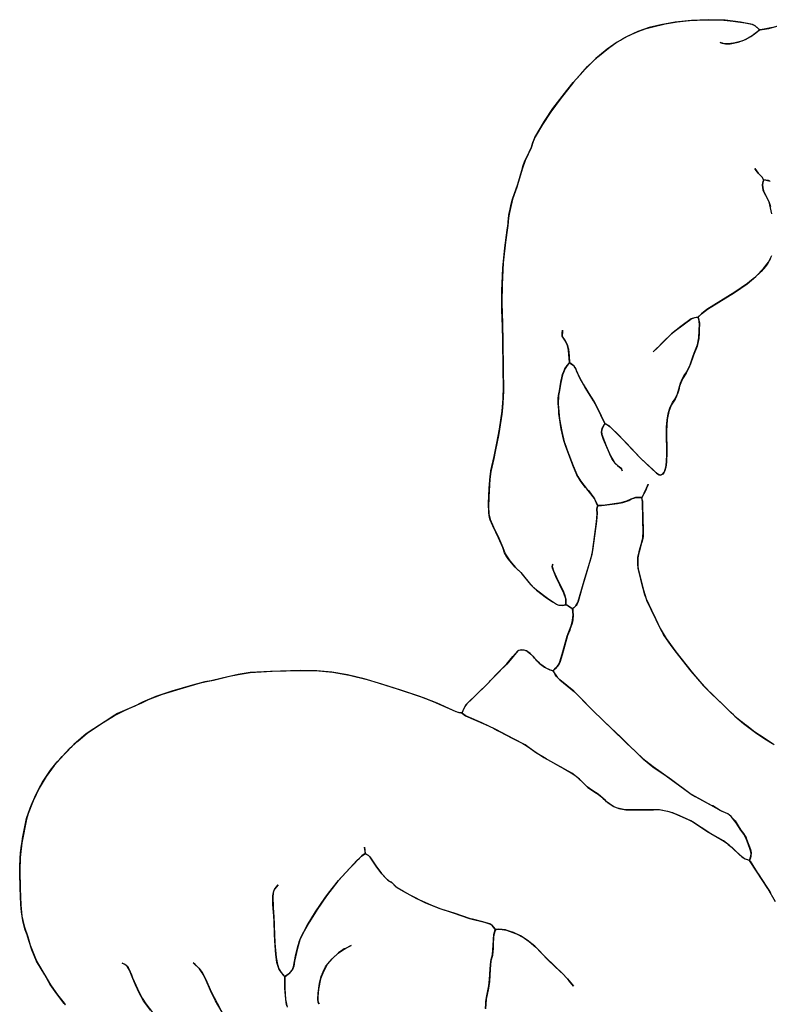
# Model space of a CAD drawing. Extents: x 0 to 8.8, y 0.1 to 11.
# Tile 8 of 11: x 0 to 3.9, y 5.6 to 10.7. Entities that reach past the tile are written whole.
import ezdxf

# ---------------------------------------------------------------- set-up
doc = ezdxf.new("R2010")
doc.units = 0

msp = doc.modelspace()

# ---------------------------------------------------------------- linework, layer by layer
for points in [[(3.9556, 10.6907), (3.9384, 10.6865), (3.9295, 10.6846), (3.8918, 10.6789), (3.8839, 10.6815), (3.8667, 10.6977), (3.85, 10.7066), (3.7888, 10.7187), (3.7091, 10.7278), (3.6207, 10.7309), (3.5331, 10.7273), (3.4479, 10.7178), (3.3731, 10.7042), (3.3127, 10.6895), (3.2542, 10.6694), (3.1983, 10.644), (3.1451, 10.6135), (3.0943, 10.5781), (3.0353, 10.5283), (2.9799, 10.474), (2.9188, 10.4054), (2.8482, 10.3172), (2.7997, 10.2513), (2.7574, 10.1856), (2.7194, 10.1204), (2.709, 10.0971), (2.6981, 10.0634), (2.6668, 9.9988), (2.6504, 9.9524), (2.6268, 9.8716), (2.6227, 9.8592), (2.6009, 9.7962), (2.5851, 9.7267), (2.5802, 9.6991), (2.5768, 9.6593), (2.5639, 9.5725), (2.5528, 9.4646), (2.5465, 9.3531), (2.5451, 9.2553), (2.5482, 9.1491), (2.5511, 9.0541), (2.5519, 8.9151), (2.554, 8.7995), (2.551, 8.7342), (2.549, 8.7103), (2.5451, 8.6783), (2.5328, 8.5988), (2.527, 8.5673), (2.512, 8.4918), (2.5027, 8.4471), (2.4878, 8.3794), (2.4832, 8.3385), (2.4773, 8.2449), (2.4758, 8.1944), (2.4778, 8.1587), (2.4845, 8.1296), (2.5025, 8.0888), (2.5291, 8.0315), (2.5501, 7.9833), (2.5621, 7.9511), (2.5862, 7.9149), (2.6167, 7.8802), (2.6446, 7.8532), (2.6951, 7.7912), (2.7258, 7.7614), (2.7706, 7.7271), (2.8093, 7.7007), (2.8328, 7.6863), (2.8413, 7.6832), (2.8597, 7.6816), (2.8797, 7.6858), (2.8925, 7.6776), (2.9057, 7.6692), (2.9107, 7.6662), (2.9144, 7.6623), (2.9155, 7.652), (2.9163, 7.6287), (2.9147, 7.6087), (2.9125, 7.5969), (2.911, 7.5898), (2.9049, 7.57), (2.9018, 7.5614), (2.8986, 7.5532), (2.8872, 7.5253), (2.8591, 7.424), (2.849, 7.3902), (2.8415, 7.3742), (2.823, 7.3523), (2.8125, 7.3414), (2.8057, 7.3432), (2.7993, 7.3452), (2.7732, 7.3566), (2.7482, 7.3744), (2.7412, 7.3807), (2.7282, 7.3936), (2.7221, 7.4001), (2.7154, 7.4076), (2.7096, 7.4141), (2.6927, 7.432), (2.6741, 7.4453), (2.6623, 7.4498), (2.6491, 7.4509), (2.6322, 7.4471), (2.6282, 7.4453), (2.5883, 7.3974), (2.571, 7.377), (2.5294, 7.3363), (2.5224, 7.3285), (2.4876, 7.2925), (2.4741, 7.2778), (2.3628, 7.1698), (2.353, 7.155), (2.3423, 7.1329), (2.338, 7.1238), (2.3346, 7.1222), (2.3203, 7.1247), (2.3072, 7.1287), (2.2077, 7.1739), (2.1377, 7.2017), (2.0193, 7.2415), (1.9209, 7.2721), (1.8275, 7.3002), (1.7405, 7.3205), (1.6601, 7.3343), (1.581, 7.3422), (1.4966, 7.344), (1.3396, 7.3387), (1.2349, 7.3324), (1.1721, 7.3228), (1.0885, 7.3037), (1.032, 7.29), (0.9989, 7.2846), (0.9335, 7.2661), (0.8264, 7.236), (0.7422, 7.2076), (0.6857, 7.1836), (0.6737, 7.1775), (0.6295, 7.1564), (0.6159, 7.1505), (0.5442, 7.1189), (0.5155, 7.1028), (0.508, 7.0976), (0.4194, 7.0402), (0.3803, 7.0133), (0.3167, 6.9582), (0.2631, 6.905), (0.2137, 6.8483), (0.1718, 6.7918), (0.1352, 6.7299), (0.1044, 6.6649), (0.0784, 6.5989), (0.0685, 6.5691), (0.0457, 6.4462), (0.0364, 6.3692), (0.0338, 6.3025), (0.0365, 6.2085), (0.0395, 6.1221), (0.0457, 6.0652), (0.0572, 6.0118), (0.0755, 5.9576), (0.0886, 5.914), (0.1155, 5.8439), (0.1268, 5.8214), (0.1705, 5.7494), (0.1945, 5.7075), (0.2303, 5.6552), (0.2648, 5.6109), (0.2711, 5.6036)], [(3.9454, 9.488), (3.9291, 9.4605), (3.9184, 9.4466), (3.8958, 9.4209), (3.8612, 9.3876), (3.8376, 9.3679), (3.8251, 9.3581), (3.7592, 9.3121), (3.6137, 9.2219), (3.5855, 9.2004), (3.5666, 9.182), (3.548, 9.1792), (3.5317, 9.173), (3.4782, 9.1344), (3.4285, 9.0958), (3.3853, 9.0532), (3.3525, 9.0199), (3.3339, 9.0023), (3.3463, 9.0138), (3.3695, 9.0369), (3.4073, 9.0756), (3.43, 9.0972), (3.4427, 9.1078), (3.496, 9.1473), (3.5293, 9.1718), (3.546, 9.1787), (3.5612, 9.1816), (3.5677, 9.1807), (3.569, 9.1768), (3.5717, 9.1666), (3.5739, 9.1511), (3.5735, 9.1134), (3.5732, 9.0988), (3.5715, 9.0722), (3.5651, 9.0399), (3.5621, 9.0312), (3.5432, 8.984), (3.5268, 8.935), (3.5234, 8.9269), (3.5199, 8.919), (3.5045, 8.8911), (3.4855, 8.8622), (3.4714, 8.823), (3.4665, 8.8047), (3.46, 8.7835), (3.4574, 8.7763), (3.4545, 8.769), (3.4478, 8.7558), (3.4267, 8.7247), (3.4142, 8.6921), (3.4062, 8.649), (3.4034, 8.5909), (3.4051, 8.4802), (3.4031, 8.4276), (3.3997, 8.4019), (3.3931, 8.3784), (3.3892, 8.3713), (3.3837, 8.3657), (3.3703, 8.3603), (3.3634, 8.3627), (3.3579, 8.3654), (3.3493, 8.372), (3.3006, 8.4179), (3.2655, 8.4505), (3.1931, 8.5275), (3.1273, 8.5943), (3.1041, 8.616), (3.0818, 8.629), (3.0395, 8.7155), (3.0226, 8.7467), (2.9795, 8.8161), (2.9536, 8.8616), (2.9346, 8.9035), (2.9316, 8.9111), (2.9275, 8.9192), (2.9219, 8.9267), (2.9056, 8.9403), (2.8975, 8.9464), (2.8921, 9.0106), (2.887, 9.0356), (2.8761, 9.0578), (2.8593, 9.0833), (2.8598, 9.0994), (2.8615, 9.1152), (2.8607, 9.1087), (2.8598, 9.0819), (2.8748, 9.0599), (2.8857, 9.0397), (2.8909, 9.0204), (2.8918, 9.0153), (2.8956, 8.9799), (2.8975, 8.9476), (2.8749, 8.9144), (2.8615, 8.8819), (2.851, 8.8344), (2.8463, 8.8008), (2.8406, 8.775), (2.8392, 8.7304), (2.8464, 8.6514), (2.857, 8.5866), (2.8695, 8.5337), (2.8784, 8.5102), (2.882, 8.5009), (2.886, 8.4899), (2.9164, 8.4091), (2.9358, 8.3635), (2.9419, 8.3522), (2.9545, 8.3313), (2.9901, 8.2855), (2.996, 8.2794), (3.0243, 8.2425), (3.0275, 8.2371), (3.0422, 8.2066), (3.0435, 8.197), (3.0407, 8.1827), (3.0412, 8.1624), (3.0389, 8.1197), (3.0198, 7.9803), (3.0145, 7.9472), (2.9881, 7.8583), (2.9644, 7.7767), (2.9424, 7.7022), (2.9351, 7.6867), (2.932, 7.6821), (2.9182, 7.6676), (2.915, 7.6651), (2.9081, 7.6677), (2.8968, 7.6749), (2.8841, 7.6831), (2.8814, 7.6848), (2.8794, 7.6909), (2.8779, 7.7156), (2.8685, 7.7463), (2.8266, 7.8329), (2.8118, 7.8669), (2.8091, 7.8752), (2.8074, 7.8851), (2.81, 7.8966), (2.8091, 7.8936), (2.8076, 7.8837), (2.8136, 7.8626), (2.8373, 7.8118), (2.8611, 7.764), (2.8642, 7.7571), (2.8734, 7.7333), (2.8759, 7.7249), (2.8781, 7.7144), (2.8789, 7.7091), (2.8794, 7.7028), (2.8783, 7.6856), (2.8601, 7.6816), (2.8457, 7.682), (2.8393, 7.6837), (2.8304, 7.6874), (2.7835, 7.7182), (2.7321, 7.756), (2.7155, 7.7703), (2.6955, 7.7907), (2.6489, 7.8482), (2.6206, 7.8764), (2.6149, 7.8819), (2.5868, 7.9141), (2.579, 7.9245), (2.5719, 7.9348), (2.5598, 7.956), (2.5503, 7.9831), (2.5283, 8.0333), (2.499, 8.0959), (2.4851, 8.1277), (2.4816, 8.139), (2.477, 8.1643), (2.4764, 8.2149), (2.4798, 8.2912), (2.4846, 8.3556), (2.4855, 8.3648), (2.488, 8.3819), (2.505, 8.4574), (2.5184, 8.5262), (2.5329, 8.5995), (2.5468, 8.6926), (2.5527, 8.7589), (2.5537, 8.82), (2.552, 8.909), (2.5507, 9.0705), (2.5468, 9.1849), (2.5457, 9.213), (2.5455, 9.3188), (2.5507, 9.4378), (2.5604, 9.5425), (2.5728, 9.6354), (2.5779, 9.6695), (2.5784, 9.6771), (2.5822, 9.7137), (2.5839, 9.7218), (2.5887, 9.7451), (2.5945, 9.7715), (2.6011, 9.7968), (2.6278, 9.8756), (2.652, 9.958), (2.6548, 9.9673), (2.6656, 9.9961), (2.6869, 10.0411), (2.6992, 10.0668), (2.7071, 10.0919), (2.7091, 10.0973), (2.7113, 10.1031), (2.7179, 10.1178), (2.7676, 10.2023), (2.8113, 10.2679), (2.883, 10.3617), (2.9175, 10.404), (2.9543, 10.4464), (2.9922, 10.4869), (3.0451, 10.5374), (3.1002, 10.5825), (3.1392, 10.6097), (3.1629, 10.6245), (3.174, 10.6309), (3.1859, 10.6375), (3.2229, 10.656), (3.2469, 10.6665), (3.2729, 10.6765), (3.2977, 10.685), (3.3106, 10.6889), (3.3246, 10.6928), (3.3956, 10.709), (3.4587, 10.7194), (3.4899, 10.7233), (3.5222, 10.7266), (3.6047, 10.7308), (3.6866, 10.7295), (3.7345, 10.7257), (3.7504, 10.724), (3.8131, 10.7147), (3.8467, 10.7077), (3.8624, 10.7008), (3.8788, 10.6872), (3.8854, 10.6797), (3.8805, 10.6724), (3.8742, 10.6668), (3.8641, 10.6586), (3.8585, 10.6542), (3.8493, 10.6477), (3.8284, 10.6349), (3.8182, 10.6296), (3.8032, 10.6231), (3.7947, 10.6199), (3.7606, 10.6102), (3.7524, 10.6085), (3.7227, 10.6048), (3.704, 10.6059), (3.6943, 10.6083), (3.6822, 10.6123), (3.6933, 10.6086), (3.7108, 10.605), (3.7345, 10.6058), (3.776, 10.6142), (3.814, 10.6279), (3.8429, 10.6434), (3.8687, 10.6624), (3.885, 10.6771), (3.8899, 10.6788), (3.9355, 10.6859), (3.9901, 10.7009)], [(3.94, 9.8917), (3.9346, 9.893), (3.9082, 9.8972), (3.9055, 9.9036), (3.9027, 9.9091), (3.88, 9.9325), (3.8693, 9.9462), (3.8631, 9.9561), (3.8811, 9.9314), (3.9014, 9.9106), (3.9081, 9.8975), (3.9034, 9.8731), (3.904, 9.8563), (3.9081, 9.84), (3.9236, 9.8087), (3.9365, 9.7841), (3.9441, 9.7579)], [(3.952, 9.7203), (3.937, 9.7828), (3.9198, 9.8153), (3.91, 9.8346), (3.9072, 9.8423), (3.9057, 9.8477), (3.9041, 9.8558), (3.9033, 9.8713), (3.9043, 9.8804), (3.9063, 9.8901), (3.9091, 9.8967), (3.9225, 9.8951), (3.9427, 9.8909)], [(3.9638, 6.9561), (3.9109, 6.9902), (3.8636, 7.0226), (3.8206, 7.0544), (3.8095, 7.0631), (3.7983, 7.0718), (3.7869, 7.0809), (3.7744, 7.0911), (3.751, 7.1119), (3.7392, 7.1232), (3.693, 7.1691), (3.6378, 7.2214), (3.6004, 7.2595), (3.5313, 7.3403), (3.4479, 7.446), (3.4268, 7.4741), (3.3881, 7.531), (3.3796, 7.5451), (3.3712, 7.5601), (3.3558, 7.5908), (3.3487, 7.6065), (3.3339, 7.6386), (3.3105, 7.6859), (3.303, 7.7022), (3.2963, 7.719), (3.2905, 7.7363), (3.2727, 7.8026), (3.2633, 7.8405), (3.2553, 7.8741), (3.2532, 7.8983), (3.2534, 7.9337), (3.2602, 7.9605), (3.2625, 7.9695), (3.2702, 7.9986), (3.2795, 8.0338), (3.2815, 8.0661), (3.2806, 8.0915), (3.2803, 8.1003), (3.2801, 8.1087), (3.2796, 8.1378), (3.2786, 8.2172), (3.2758, 8.2351), (3.2739, 8.241), (3.2993, 8.2916), (3.3072, 8.3132), (3.305, 8.3063), (3.3023, 8.2992), (3.2995, 8.2921), (3.2965, 8.2851), (3.2933, 8.2781), (3.2748, 8.2442), (3.2693, 8.2429), (3.2604, 8.2441), (3.2411, 8.2435), (3.223, 8.2376), (3.2173, 8.2343), (3.1952, 8.2238), (3.1644, 8.2155), (3.1594, 8.2147), (3.1544, 8.2135), (3.083, 8.2039), (3.0781, 8.2028), (3.069, 8.2018), (3.052, 8.2015), (3.0478, 8.2014), (3.0442, 8.2028), (3.0387, 8.2146), (3.0272, 8.2378), (2.9949, 8.2806), (2.9894, 8.2863), (2.9815, 8.2953), (2.9744, 8.3046), (2.9549, 8.3308), (2.9362, 8.3625), (2.9185, 8.4027), (2.8889, 8.4808), (2.8765, 8.5145), (2.8673, 8.5411), (2.8541, 8.6011), (2.8428, 8.6814), (2.8413, 8.6983), (2.839, 8.7328), (2.8388, 8.7468), (2.8389, 8.7545), (2.8393, 8.7616), (2.8421, 8.7849), (2.8457, 8.7989), (2.8509, 8.834), (2.8525, 8.8441), (2.8546, 8.8546), (2.8569, 8.8652), (2.8601, 8.8776), (2.8637, 8.8888), (2.865, 8.8929), (2.868, 8.9004), (2.8739, 8.9127), (2.8856, 8.9312), (2.8974, 8.945), (2.9088, 8.9383), (2.9167, 8.932), (2.9224, 8.9261), (2.9267, 8.9206), (2.9332, 8.9071), (2.9482, 8.8727), (2.9686, 8.8345), (3.0073, 8.772), (3.0263, 8.7411), (3.0448, 8.705), (3.0798, 8.6332), (3.0784, 8.6228), (3.0685, 8.6029), (3.0647, 8.587), (3.0652, 8.5725), (3.0892, 8.5119), (3.1111, 8.4612), (3.1304, 8.428), (3.1476, 8.4097), (3.1667, 8.3952), (3.172, 8.3828), (3.1707, 8.3923), (3.1503, 8.4073), (3.1456, 8.4112), (3.1407, 8.4159), (3.1346, 8.4225), (3.132, 8.4257), (3.1297, 8.4291), (3.1202, 8.4441), (3.1111, 8.4614), (3.1035, 8.4776), (3.0753, 8.5456), (3.0654, 8.5717), (3.0643, 8.5839), (3.0685, 8.603), (3.0793, 8.6242), (3.0833, 8.6279), (3.1028, 8.617), (3.1089, 8.6123), (3.1575, 8.5643), (3.174, 8.5475), (3.228, 8.4906), (3.2681, 8.4481), (3.3142, 8.4057), (3.331, 8.3902), (3.3502, 8.3711), (3.3566, 8.3662), (3.3642, 8.3624), (3.3713, 8.3604), (3.3828, 8.3651), (3.3922, 8.3765), (3.4008, 8.4091), (3.4048, 8.4623), (3.4031, 8.595), (3.4035, 8.6119), (3.4057, 8.6461), (3.4107, 8.6784), (3.4126, 8.6863), (3.4198, 8.7094), (3.4229, 8.7168), (3.4264, 8.7242), (3.4303, 8.7314), (3.4349, 8.7383), (3.4483, 8.7568), (3.4596, 8.7826), (3.4762, 8.8395), (3.4838, 8.8592), (3.4939, 8.8763), (3.509, 8.8983), (3.5269, 8.9351), (3.5421, 8.9812), (3.5503, 9.0031), (3.5644, 9.038), (3.5716, 9.0745), (3.5735, 9.1124), (3.574, 9.1469), (3.5736, 9.1546), (3.5723, 9.1631), (3.568, 9.1799), (3.5683, 9.1831), (3.5853, 9.2002), (3.6071, 9.2175), (3.6166, 9.2239), (3.7567, 9.3106), (3.8222, 9.3561), (3.8677, 9.3935), (3.9089, 9.4354), (3.9343, 9.4684), (3.9518, 9.5028)], [(3.9713, 6.1394), (3.9303, 6.2092), (3.8747, 6.2928), (3.836, 6.354), (3.8424, 6.3776), (3.8434, 6.3884), (3.8429, 6.3986), (3.8378, 6.4172), (3.8184, 6.4692), (3.8061, 6.491), (3.7894, 6.5128), (3.7666, 6.5506), (3.7391, 6.5835), (3.7221, 6.5976), (3.683, 6.615), (3.6436, 6.6379), (3.637, 6.641), (3.5524, 6.6877), (3.5242, 6.7038), (3.4294, 6.774), (3.3329, 6.8414), (3.28, 6.8839), (3.241, 6.9209), (3.1953, 6.9658), (3.1153, 7.0427), (3.0231, 7.1309), (2.9483, 7.2076), (2.9206, 7.2352), (2.8475, 7.2938), (2.8349, 7.3068), (2.8306, 7.3118), (2.8267, 7.3173), (2.8229, 7.3231), (2.8135, 7.3419), (2.8162, 7.3448), (2.8266, 7.3564), (2.834, 7.3647), (2.84, 7.3722), (2.8481, 7.3875), (2.86, 7.4285), (2.8858, 7.5214), (2.9065, 7.5757), (2.9137, 7.6038), (2.9162, 7.6334), (2.9141, 7.6642), (2.9298, 7.6794), (2.9402, 7.6965), (2.9768, 7.8213), (3.0099, 7.9305), (3.0171, 7.9612), (3.0236, 8.0119), (3.0386, 8.1171), (3.0411, 8.1593), (3.0407, 8.183), (3.044, 8.1983), (3.0455, 8.2013), (3.056, 8.2015), (3.0645, 8.2017), (3.1477, 8.212), (3.1761, 8.218), (3.2075, 8.2289), (3.2127, 8.2315), (3.2211, 8.2366), (3.2373, 8.2428), (3.2564, 8.2444), (3.2727, 8.2423), (3.2779, 8.2247), (3.2803, 8.1139), (3.2806, 8.0961), (3.2813, 8.0487), (3.2806, 8.0399), (3.2789, 8.0302), (3.2742, 8.0119), (3.2716, 8.0028), (3.2691, 7.9938), (3.2618, 7.9657), (3.2594, 7.9565), (3.2528, 7.9293), (3.2543, 7.8824), (3.2577, 7.8639), (3.2832, 7.7621), (3.2974, 7.7163), (3.3248, 7.6575), (3.3402, 7.6254), (3.3453, 7.6143), (3.3707, 7.561), (3.4013, 7.5106), (3.4516, 7.4412), (3.5373, 7.333), (3.5963, 7.264), (3.66, 7.2005), (3.7107, 7.1519), (3.7591, 7.1047), (3.8035, 7.0679), (3.8729, 7.0161), (3.9158, 6.987), (3.9544, 6.9628)], [(0.2719, 5.6026), (0.2651, 5.6106), (0.2272, 5.6593), (0.1934, 5.7093), (0.1644, 5.7593), (0.122, 5.8297), (0.0974, 5.8893), (0.0808, 5.9379), (0.072, 5.9681), (0.063, 5.9928), (0.0568, 6.0132), (0.0499, 6.0419), (0.0426, 6.0876), (0.0393, 6.1245), (0.0363, 6.2123), (0.0338, 6.2889), (0.0339, 6.3228), (0.0357, 6.364), (0.0384, 6.3939), (0.0433, 6.4319), (0.0462, 6.4505), (0.0492, 6.4688), (0.0692, 6.5733), (0.0885, 6.6263), (0.0954, 6.6439), (0.1179, 6.6954), (0.1352, 6.7299), (0.1533, 6.7624), (0.1838, 6.8091), (0.1947, 6.8242), (0.2298, 6.8679), (0.2421, 6.8821), (0.2546, 6.8961), (0.2941, 6.9368), (0.3078, 6.95), (0.3361, 6.9758), (0.3875, 7.0189), (0.4686, 7.0726), (0.5269, 7.1097), (0.5801, 7.1352), (0.6344, 7.1587), (0.6698, 7.1757), (0.7052, 7.1926), (0.7778, 7.2204), (0.8875, 7.2537), (0.9764, 7.2784), (1.0064, 7.2861), (1.0428, 7.2922), (1.126, 7.313), (1.1713, 7.3226), (1.2345, 7.3323), (1.3487, 7.3392), (1.4943, 7.344), (1.5529, 7.3436), (1.5923, 7.3416), (1.6654, 7.3338), (1.7518, 7.3183), (1.8442, 7.2956), (1.9011, 7.2785), (2.0048, 7.2462), (2.1155, 7.2098), (2.1879, 7.1823), (2.3024, 7.1307), (2.3209, 7.1246), (2.3308, 7.1227), (2.34, 7.1195), (2.3565, 7.1079), (2.4595, 7.0623), (2.5021, 7.0423), (2.5229, 7.0316), (2.5335, 7.0261), (2.6027, 6.9893), (2.6553, 6.9624), (2.6767, 6.95), (2.7113, 6.9242), (2.7636, 6.89), (2.8638, 6.8348), (2.9063, 6.8105), (2.9167, 6.8036), (2.9269, 6.7962), (2.9469, 6.78), (2.9671, 6.761), (2.9934, 6.7346), (3.0387, 6.7051), (3.0467, 6.6998), (3.0654, 6.6842), (3.0714, 6.6782), (3.0982, 6.6546), (3.1282, 6.6347), (3.1538, 6.6246), (3.1909, 6.6185), (3.2594, 6.6176), (3.3353, 6.6187), (3.3608, 6.6189), (3.3725, 6.6179), (3.4088, 6.6104), (3.4205, 6.6073), (3.434, 6.6032), (3.4449, 6.5991), (3.5005, 6.5747), (3.5075, 6.5715), (3.529, 6.5617), (3.5436, 6.5529), (3.613, 6.5067), (3.6881, 6.4627), (3.705, 6.4525), (3.7165, 6.4443), (3.7246, 6.438), (3.7442, 6.4211), (3.7531, 6.4129), (3.7953, 6.3737), (3.8118, 6.3628), (3.8329, 6.3552), (3.8386, 6.3501), (3.8757, 6.2913), (3.8841, 6.2793), (3.8967, 6.2608), (3.9332, 6.2049), (3.9447, 6.1858)], [(2.4595, 5.5841), (2.461, 5.6081), (2.4622, 5.6197), (2.4638, 5.6306), (2.4655, 5.6411), (2.4776, 5.7014), (2.4813, 5.7346), (2.4836, 5.7891), (2.4853, 5.8132), (2.4898, 5.8383), (2.4919, 5.8459), (2.4933, 5.8502), (2.4969, 5.8643), (2.5, 5.9142), (2.5013, 5.9402), (2.5018, 5.9469), (2.5043, 5.9677), (2.5058, 5.9754), (2.5108, 5.9932), (2.5181, 5.9953), (2.5306, 5.9962), (2.5391, 5.9963), (2.547, 5.9957), (2.5703, 5.9918), (2.6166, 5.9742), (2.6251, 5.9705), (2.651, 5.9569), (2.6631, 5.9495), (2.6873, 5.9327), (2.7215, 5.9039), (2.7328, 5.8931), (2.7693, 5.8537), (2.8222, 5.8019), (2.8596, 5.7669), (2.8879, 5.7376), (2.9124, 5.7078), (2.9183, 5.7004), (2.8941, 5.7302), (2.866, 5.7606), (2.8236, 5.8005), (2.7832, 5.8389), (2.7544, 5.8696), (2.7168, 5.9082), (2.678, 5.9393), (2.6429, 5.9613), (2.6061, 5.9786), (2.5888, 5.9849), (2.5734, 5.9906), (2.5646, 5.9926), (2.5473, 5.9957), (2.5284, 5.9961), (2.5151, 5.9948), (2.5088, 5.9977), (2.4948, 6.0163), (2.4834, 6.0239), (2.4466, 6.0355), (2.3925, 6.0483), (2.3814, 6.0513), (2.2969, 6.0798), (2.2295, 6.1016), (2.1771, 6.1215), (2.1032, 6.1552), (2.0323, 6.1931), (2.0008, 6.2115), (1.9925, 6.2178), (1.9701, 6.2408), (1.9661, 6.2425), (1.9589, 6.2464), (1.9375, 6.2659), (1.9207, 6.2841), (1.8903, 6.324), (1.8593, 6.371), (1.8507, 6.38), (1.8343, 6.389), (1.8302, 6.424), (1.8328, 6.3899), (1.8163, 6.3782), (1.7532, 6.3148), (1.6918, 6.2463), (1.6315, 6.1696), (1.583, 6.0998), (1.5431, 6.0353), (1.5089, 5.9743), (1.4934, 5.9415), (1.4812, 5.8985), (1.4655, 5.8294), (1.461, 5.8045), (1.4563, 5.7907), (1.4464, 5.7758), (1.4354, 5.7651), (1.4285, 5.7597), (1.4157, 5.7508), (1.4071, 5.7579), (1.4003, 5.7655), (1.3947, 5.7726), (1.3904, 5.7792), (1.3859, 5.7871), (1.3834, 5.7924), (1.3765, 5.8123), (1.3737, 5.8232), (1.3676, 5.8657), (1.3627, 5.9366), (1.3604, 5.9707), (1.3589, 6.0384), (1.3551, 6.0887), (1.3541, 6.1005), (1.3526, 6.1309), (1.3531, 6.1704), (1.3572, 6.1967), (1.3603, 6.2037), (1.3697, 6.2157), (1.3806, 6.2267), (1.3621, 6.2063), (1.3565, 6.1944), (1.3531, 6.1688), (1.3535, 6.1097), (1.3576, 6.0615), (1.3597, 6.0236), (1.3599, 6.013), (1.3603, 5.9706), (1.3635, 5.9238), (1.3695, 5.8496), (1.3765, 5.8122), (1.3841, 5.7908), (1.396, 5.7709), (1.4123, 5.7528), (1.4149, 5.7465), (1.4153, 5.6881), (1.4192, 5.6304), (1.4265, 5.591)], [(1.4247, 5.5984), (1.4212, 5.6157), (1.4176, 5.6515), (1.4162, 5.6699), (1.4153, 5.6881), (1.415, 5.6976), (1.4148, 5.7447), (1.4149, 5.7488), (1.4401, 5.7693), (1.4525, 5.784), (1.4601, 5.8012), (1.4725, 5.8642), (1.4844, 5.9123), (1.4872, 5.9228), (1.4896, 5.9311), (1.496, 5.948), (1.4983, 5.9535), (1.5319, 6.0162), (1.5748, 6.0871), (1.6234, 6.1586), (1.6418, 6.1836), (1.6951, 6.2503), (1.7549, 6.3167), (1.7908, 6.3535), (1.8035, 6.3659), (1.8187, 6.3804), (1.8308, 6.3886), (1.8382, 6.3875), (1.8502, 6.3803), (1.8572, 6.3737), (1.8611, 6.3687), (1.8885, 6.3268), (1.9181, 6.2873), (1.952, 6.2516), (1.9723, 6.2389), (1.9977, 6.2137), (2.0657, 6.1747), (2.1436, 6.1359), (2.2168, 6.1064), (2.2925, 6.0815), (2.377, 6.0528), (2.4547, 6.0333), (2.4803, 6.0252), (2.4917, 6.0191), (2.5024, 6.0075), (2.5079, 5.9991), (2.5099, 5.9905), (2.5043, 5.9677), (2.5026, 5.9547), (2.5004, 5.9171), (2.4999, 5.9052), (2.4994, 5.8935), (2.4987, 5.8817), (2.4963, 5.8599), (2.4882, 5.8311), (2.4836, 5.7885), (2.481, 5.725), (2.4757, 5.6904), (2.464, 5.6317), (2.4595, 5.5818)], [(0.7145, 5.5757), (0.6796, 5.6238), (0.6569, 5.6661), (0.6375, 5.7063), (0.6227, 5.7403), (0.6058, 5.7838), (0.596, 5.8007), (0.5838, 5.8123), (0.5683, 5.8197), (0.5781, 5.8157), (0.5867, 5.8106), (0.5934, 5.8043), (0.5987, 5.7972), (0.6099, 5.7748), (0.6155, 5.7594), (0.6216, 5.7437), (0.6471, 5.686), (0.6725, 5.6369), (0.6905, 5.6079), (0.725, 5.5637)], [(1.1002, 5.5431), (1.0544, 5.6244), (1.0338, 5.6647), (0.9991, 5.7418), (0.9844, 5.7703), (0.9699, 5.7903), (0.9487, 5.812), (0.9371, 5.8214), (0.9452, 5.8149), (0.9669, 5.7942), (0.9838, 5.7712), (1.0011, 5.738), (1.0329, 5.6666), (1.0761, 5.5851)]]:
    msp.add_lwpolyline(points)
for points in [[(3.8202, 6.4651), (3.8401, 6.4109), (3.8435, 6.3942), (3.8421, 6.3759), (3.8405, 6.3687), (3.8351, 6.3547), (3.8266, 6.3568), (3.8151, 6.3611), (3.8075, 6.3649), (3.8015, 6.3689), (3.7853, 6.3823), (3.7747, 6.3922), (3.7311, 6.4326), (3.6992, 6.456), (3.6279, 6.4973), (3.5382, 6.5563), (3.5112, 6.5699), (3.457, 6.5942), (3.4176, 6.608), (3.3662, 6.6185), (3.3047, 6.6178), (3.2238, 6.6171), (3.1794, 6.6196), (3.1713, 6.6208), (3.1484, 6.6262), (3.1334, 6.6319), (3.1262, 6.6356), (3.1056, 6.649), (3.099, 6.6539), (3.0911, 6.6602), (3.0845, 6.6658), (3.0715, 6.6781), (3.0471, 6.6995), (3.0142, 6.72), (2.9897, 6.7378), (2.9834, 6.7438), (2.949, 6.7781), (2.909, 6.8086), (2.8374, 6.8491), (2.7756, 6.8829), (2.7213, 6.9171), (2.667, 6.9564), (2.6062, 6.9873), (2.5138, 7.0362), (2.4415, 7.0703), (2.3649, 7.1035), (2.3591, 7.1063), (2.3535, 7.1096), (2.3395, 7.1199), (2.3376, 7.1229), (2.3387, 7.1254), (2.3452, 7.1391), (2.3493, 7.1476), (2.3583, 7.164), (2.3935, 7.1999), (2.4806, 7.2842), (2.4865, 7.2912), (2.5046, 7.3111), (2.5719, 7.378), (2.6029, 7.4161), (2.6281, 7.4452), (2.6351, 7.4483), (2.6499, 7.4509), (2.6603, 7.4502), (2.6764, 7.444), (2.6965, 7.4288), (2.7066, 7.418), (2.7155, 7.4074), (2.74, 7.3819), (2.7672, 7.3604), (2.7946, 7.3468), (2.8017, 7.3445), (2.8115, 7.3417), (2.8339, 7.3079), (2.8473, 7.294), (2.9244, 7.2323), (3.0049, 7.1492), (3.0834, 7.0733), (3.1642, 6.996), (3.1951, 6.966), (3.2136, 6.948), (3.2409, 6.921), (3.2834, 6.881), (3.3316, 6.8424), (3.4016, 6.7941), (3.4976, 6.7238), (3.5308, 6.6997), (3.552, 6.688), (3.6317, 6.644), (3.6605, 6.6286), (3.6903, 6.6112), (3.7163, 6.6006), (3.7235, 6.5968), (3.7287, 6.593), (3.7348, 6.5877), (3.7404, 6.5822), (3.7507, 6.571), (3.7597, 6.5598), (3.7717, 6.5432), (3.79, 6.5121), (3.8044, 6.494), (3.8171, 6.4723), (3.8202, 6.4651)], [(1.724, 5.8936), (1.7169, 5.8894), (1.695, 5.8734), (1.6625, 5.8439), (1.6361, 5.8127), (1.6158, 5.7769), (1.6014, 5.7383), (1.5904, 5.6849), (1.5869, 5.6467), (1.5872, 5.625), (1.5887, 5.6178), (1.5936, 5.6078), (1.5891, 5.6168), (1.5867, 5.6308), (1.5879, 5.6635), (1.593, 5.702), (1.5951, 5.7133), (1.6047, 5.7495), (1.6068, 5.7551), (1.6114, 5.7676), (1.6142, 5.774), (1.6171, 5.7806), (1.6275, 5.8001), (1.6308, 5.8052), (1.6386, 5.8165), (1.6609, 5.8424), (1.6927, 5.8716), (1.7147, 5.888), (1.7328, 5.8975), (1.7527, 5.9074), (1.761, 5.9123), (1.7304, 5.8963), (1.724, 5.8936)]]:
    msp.add_lwpolyline(points, close=True)

doc.saveas('drawing.dxf')
